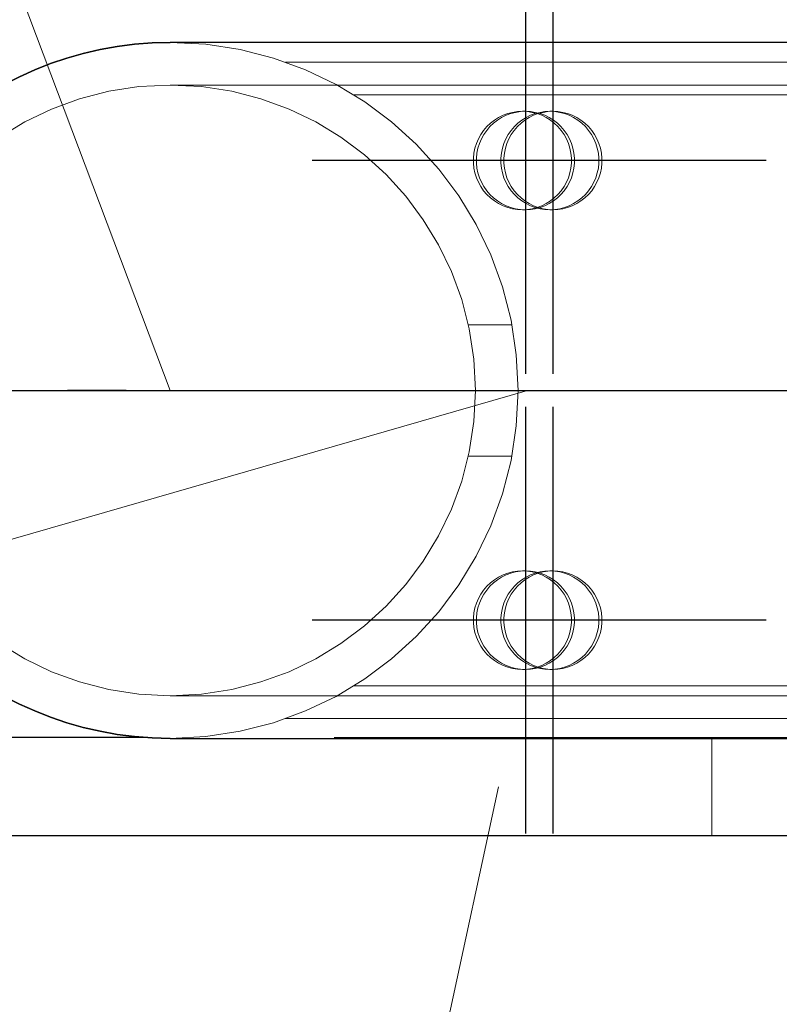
# Model space of a CAD drawing. Header units: millimetres. Extents: x -851 to 2, y 9346 to 10016.
# Tile 206 of 256: x -784.33 to -782.01, y 9759.7 to 9762.7. Entities that reach past the tile are written whole.
import ezdxf

# ---------------------------------------------------------------- set-up
doc = ezdxf.new("R2010")
doc.units = ezdxf.units.MM
doc.header["$LTSCALE"] = 10
doc.linetypes.add('HIDDEN', pattern=[0.375, 0.25, -0.125])
doc.linetypes.add('MITTE', pattern=[2, 1.25, -0.25, 0.25, -0.25])
for name, color, linetype, lineweight in [('PS_Hidden', 2, 'HIDDEN', 9), ('PS_Pos', 1, 'Continuous', 15), ('PS_Shape', 161, 'Continuous', 30), ('PS_SOLID', 7, 'Continuous', 30)]:
    doc.layers.add(name, color=color, linetype=linetype, lineweight=lineweight)
doc.layers.add('PS_Mid', color=5, linetype='MITTE')

# ---------------------------------------------------------------- blocks, each defined once
blk = doc.blocks.new('*X547')
at = {"layer": 'PS_Hidden', "color": 2, "linetype": 'HIDDEN'}
for p, q in [((-783.5168, 9762.5749), (-774.1684, 9762.5749)), ((-781.6917, 9762.5049), (-783.8684, 9762.5049)), ((-783.3084, 9762.4749), (-774.1684, 9762.4749)), ((-782.8401, 9762.418), (-782.8255, 9762.4218)), ((-782.8161, 9762.4218), (-782.8308, 9762.418)), ((-782.8255, 9762.4218), (-782.8105, 9762.4241)), ((-782.8012, 9762.4241), (-782.8161, 9762.4218)), ((-782.8105, 9762.4241), (-782.7954, 9762.4249)), ((-782.7861, 9762.4249), (-782.8012, 9762.4241)), ((-782.7954, 9762.4249), (-782.7803, 9762.4241)), ((-782.7954, 9762.4249), (-782.7861, 9762.4249)), ((-782.771, 9762.4241), (-782.7861, 9762.4249)), ((-782.7803, 9762.4241), (-782.7653, 9762.4218)), ((-782.756, 9762.4218), (-782.771, 9762.4241)), ((-782.7653, 9762.4218), (-782.7507, 9762.418)), ((-782.7563, 9762.418), (-782.7417, 9762.4218)), ((-782.7414, 9762.418), (-782.756, 9762.4218)), ((-782.7324, 9762.4218), (-782.747, 9762.418)), ((-782.7417, 9762.4218), (-782.7267, 9762.4241)), ((-782.7174, 9762.4241), (-782.7324, 9762.4218)), ((-782.7267, 9762.4241), (-782.7116, 9762.4249)), ((-782.7023, 9762.4249), (-782.7174, 9762.4241)), ((-782.7116, 9762.4249), (-782.6965, 9762.4241)), ((-782.7116, 9762.4249), (-782.7023, 9762.4249)), ((-782.6872, 9762.4241), (-782.7023, 9762.4249)), ((-782.6965, 9762.4241), (-782.6816, 9762.4218)), ((-782.6723, 9762.4218), (-782.6872, 9762.4241)), ((-782.6816, 9762.4218), (-782.6669, 9762.418)), ((-782.6576, 9762.418), (-782.6723, 9762.4218)), ((-782.9036, 9762.3782), (-782.8927, 9762.3887)), ((-782.8834, 9762.3887), (-782.8943, 9762.3782)), ((-782.8927, 9762.3887), (-782.8807, 9762.398)), ((-782.8714, 9762.398), (-782.8834, 9762.3887)), ((-782.8807, 9762.398), (-782.8679, 9762.406)), ((-782.8586, 9762.406), (-782.8714, 9762.398)), ((-782.8679, 9762.406), (-782.8543, 9762.4127)), ((-782.845, 9762.4127), (-782.8586, 9762.406)), ((-782.8543, 9762.4127), (-782.8401, 9762.418)), ((-782.8308, 9762.418), (-782.845, 9762.4127)), ((-782.8199, 9762.3782), (-782.8089, 9762.3887)), ((-782.7996, 9762.3887), (-782.8106, 9762.3782)), ((-782.8089, 9762.3887), (-782.797, 9762.398)), ((-782.7877, 9762.398), (-782.7996, 9762.3887)), ((-782.797, 9762.398), (-782.7841, 9762.406)), ((-782.7748, 9762.406), (-782.7877, 9762.398)), ((-782.7841, 9762.406), (-782.7705, 9762.4127)), ((-782.7612, 9762.4127), (-782.7748, 9762.406)), ((-782.7705, 9762.4127), (-782.7563, 9762.418)), ((-782.747, 9762.418), (-782.7612, 9762.4127)), ((-782.7507, 9762.418), (-782.7365, 9762.4127)), ((-782.7272, 9762.4127), (-782.7414, 9762.418)), ((-782.7365, 9762.4127), (-782.7229, 9762.406)), ((-782.7136, 9762.406), (-782.7272, 9762.4127)), ((-782.7229, 9762.406), (-782.7101, 9762.398)), ((-782.7008, 9762.398), (-782.7136, 9762.406)), ((-782.7101, 9762.398), (-782.6981, 9762.3887)), ((-782.6888, 9762.3887), (-782.7008, 9762.398)), ((-782.6981, 9762.3887), (-782.6871, 9762.3782)), ((-782.6778, 9762.3782), (-782.6888, 9762.3887)), ((-782.6669, 9762.418), (-782.6527, 9762.4127)), ((-782.6434, 9762.4127), (-782.6576, 9762.418)), ((-782.6527, 9762.4127), (-782.6392, 9762.406)), ((-782.6299, 9762.406), (-782.6434, 9762.4127)), ((-782.6392, 9762.406), (-782.6263, 9762.398)), ((-782.617, 9762.398), (-782.6299, 9762.406)), ((-782.6263, 9762.398), (-782.6144, 9762.3887)), ((-782.6051, 9762.3887), (-782.617, 9762.398)), ((-782.6144, 9762.3887), (-782.6034, 9762.3782)), ((-782.5941, 9762.3782), (-782.6051, 9762.3887)), ((-782.9221, 9762.3542), (-782.9135, 9762.3667)), ((-782.9135, 9762.3667), (-782.9036, 9762.3782)), ((-782.9042, 9762.3667), (-782.9128, 9762.3542)), ((-782.8943, 9762.3782), (-782.9042, 9762.3667)), ((-782.8384, 9762.3542), (-782.8297, 9762.3667)), ((-782.8297, 9762.3667), (-782.8199, 9762.3782)), ((-782.8204, 9762.3667), (-782.8291, 9762.3542)), ((-782.8106, 9762.3782), (-782.8204, 9762.3667)), ((-782.6871, 9762.3782), (-782.6773, 9762.3667)), ((-782.668, 9762.3667), (-782.6778, 9762.3782)), ((-782.6773, 9762.3667), (-782.6686, 9762.3542)), ((-782.6593, 9762.3542), (-782.668, 9762.3667)), ((-782.6034, 9762.3782), (-782.5935, 9762.3667)), ((-782.5842, 9762.3667), (-782.5941, 9762.3782)), ((-782.5935, 9762.3667), (-782.5849, 9762.3542)), ((-782.5756, 9762.3542), (-782.5842, 9762.3667)), ((-782.9354, 9762.327), (-782.9295, 9762.341)), ((-782.9295, 9762.341), (-782.9221, 9762.3542)), ((-782.9202, 9762.341), (-782.9261, 9762.327)), ((-782.9128, 9762.3542), (-782.9202, 9762.341)), ((-782.8517, 9762.327), (-782.8457, 9762.341)), ((-782.8457, 9762.341), (-782.8384, 9762.3542)), ((-782.8364, 9762.341), (-782.8424, 9762.327)), ((-782.8291, 9762.3542), (-782.8364, 9762.341)), ((-782.6686, 9762.3542), (-782.6613, 9762.341)), ((-782.6613, 9762.341), (-782.6553, 9762.327)), ((-782.652, 9762.341), (-782.6593, 9762.3542)), ((-782.646, 9762.327), (-782.652, 9762.341)), ((-782.5849, 9762.3542), (-782.5776, 9762.341)), ((-782.5776, 9762.341), (-782.5716, 9762.327)), ((-782.5682, 9762.341), (-782.5756, 9762.3542)), ((-782.5623, 9762.327), (-782.5682, 9762.341)), ((-782.943, 9762.2976), (-782.94, 9762.3125)), ((-782.94, 9762.3125), (-782.9354, 9762.327)), ((-782.9307, 9762.3125), (-782.9337, 9762.2976)), ((-782.9261, 9762.327), (-782.9307, 9762.3125)), ((-782.8593, 9762.2976), (-782.8562, 9762.3125)), ((-782.8562, 9762.3125), (-782.8517, 9762.327)), ((-782.8469, 9762.3125), (-782.85, 9762.2976)), ((-782.8424, 9762.327), (-782.8469, 9762.3125)), ((-782.6553, 9762.327), (-782.6508, 9762.3125)), ((-782.6508, 9762.3125), (-782.6478, 9762.2976)), ((-782.6415, 9762.3125), (-782.646, 9762.327)), ((-782.6385, 9762.2976), (-782.6415, 9762.3125)), ((-782.5716, 9762.327), (-782.5671, 9762.3125)), ((-782.5671, 9762.3125), (-782.564, 9762.2976)), ((-782.5578, 9762.3125), (-782.5623, 9762.327)), ((-782.5547, 9762.2976), (-782.5578, 9762.3125)), ((-782.9445, 9762.2825), (-782.943, 9762.2976)), ((-782.9445, 9762.2673), (-782.9445, 9762.2825)), ((-782.9337, 9762.2976), (-782.9352, 9762.2825)), ((-782.9352, 9762.2825), (-782.9352, 9762.2673)), ((-782.8608, 9762.2825), (-782.8593, 9762.2976)), ((-782.8608, 9762.2673), (-782.8608, 9762.2825)), ((-782.85, 9762.2976), (-782.8515, 9762.2825)), ((-782.8515, 9762.2825), (-782.8515, 9762.2673)), ((-782.6478, 9762.2976), (-782.6462, 9762.2825)), ((-782.6462, 9762.2825), (-782.6462, 9762.2673)), ((-782.6369, 9762.2825), (-782.6385, 9762.2976)), ((-782.6369, 9762.2673), (-782.6369, 9762.2825)), ((-782.564, 9762.2976), (-782.5625, 9762.2825)), ((-782.5625, 9762.2825), (-782.5625, 9762.2673)), ((-782.5532, 9762.2825), (-782.5547, 9762.2976)), ((-782.5532, 9762.2673), (-782.5532, 9762.2825)), ((-782.943, 9762.2522), (-782.9445, 9762.2673)), ((-782.94, 9762.2373), (-782.943, 9762.2522)), ((-782.9352, 9762.2673), (-782.9337, 9762.2522)), ((-782.9337, 9762.2522), (-782.9307, 9762.2373)), ((-782.8593, 9762.2522), (-782.8608, 9762.2673)), ((-782.8562, 9762.2373), (-782.8593, 9762.2522)), ((-782.8515, 9762.2673), (-782.85, 9762.2522)), ((-782.85, 9762.2522), (-782.8469, 9762.2373)), ((-782.6478, 9762.2522), (-782.6508, 9762.2373)), ((-782.6462, 9762.2673), (-782.6478, 9762.2522)), ((-782.6415, 9762.2373), (-782.6385, 9762.2522)), ((-782.6385, 9762.2522), (-782.6369, 9762.2673)), ((-782.564, 9762.2522), (-782.5671, 9762.2373)), ((-782.5625, 9762.2673), (-782.564, 9762.2522)), ((-782.5578, 9762.2373), (-782.5547, 9762.2522)), ((-782.5547, 9762.2522), (-782.5532, 9762.2673)), ((-782.9354, 9762.2228), (-782.94, 9762.2373)), ((-782.9295, 9762.2088), (-782.9354, 9762.2228)), ((-782.9307, 9762.2373), (-782.9261, 9762.2228)), ((-782.9221, 9762.1956), (-782.9295, 9762.2088)), ((-782.9261, 9762.2228), (-782.9202, 9762.2088)), ((-782.9202, 9762.2088), (-782.9128, 9762.1956)), ((-782.8517, 9762.2228), (-782.8562, 9762.2373)), ((-782.8457, 9762.2088), (-782.8517, 9762.2228)), ((-782.8469, 9762.2373), (-782.8424, 9762.2228)), ((-782.8384, 9762.1956), (-782.8457, 9762.2088)), ((-782.8424, 9762.2228), (-782.8364, 9762.2088)), ((-782.8364, 9762.2088), (-782.8291, 9762.1956)), ((-782.6613, 9762.2088), (-782.6686, 9762.1956)), ((-782.6553, 9762.2228), (-782.6613, 9762.2088)), ((-782.6593, 9762.1956), (-782.652, 9762.2088)), ((-782.6508, 9762.2373), (-782.6553, 9762.2228)), ((-782.652, 9762.2088), (-782.646, 9762.2228)), ((-782.646, 9762.2228), (-782.6415, 9762.2373)), ((-782.5776, 9762.2088), (-782.5849, 9762.1956)), ((-782.5716, 9762.2228), (-782.5776, 9762.2088)), ((-782.5756, 9762.1956), (-782.5682, 9762.2088)), ((-782.5671, 9762.2373), (-782.5716, 9762.2228)), ((-782.5682, 9762.2088), (-782.5623, 9762.2228)), ((-782.5623, 9762.2228), (-782.5578, 9762.2373)), ((-782.9135, 9762.1831), (-782.9221, 9762.1956)), ((-782.9036, 9762.1716), (-782.9135, 9762.1831)), ((-782.9128, 9762.1956), (-782.9042, 9762.1831)), ((-782.9042, 9762.1831), (-782.8943, 9762.1716)), ((-782.8297, 9762.1831), (-782.8384, 9762.1956)), ((-782.8199, 9762.1716), (-782.8297, 9762.1831)), ((-782.8291, 9762.1956), (-782.8204, 9762.1831)), ((-782.8204, 9762.1831), (-782.8106, 9762.1716)), ((-782.6773, 9762.1831), (-782.6871, 9762.1716)), ((-782.6778, 9762.1716), (-782.668, 9762.1831)), ((-782.6686, 9762.1956), (-782.6773, 9762.1831)), ((-782.668, 9762.1831), (-782.6593, 9762.1956)), ((-782.5935, 9762.1831), (-782.6034, 9762.1716)), ((-782.5941, 9762.1716), (-782.5842, 9762.1831)), ((-782.5849, 9762.1956), (-782.5935, 9762.1831)), ((-782.5842, 9762.1831), (-782.5756, 9762.1956)), ((-782.8927, 9762.1611), (-782.9036, 9762.1716)), ((-782.8943, 9762.1716), (-782.8834, 9762.1611)), ((-782.8807, 9762.1518), (-782.8927, 9762.1611)), ((-782.8834, 9762.1611), (-782.8714, 9762.1518)), ((-782.8679, 9762.1437), (-782.8807, 9762.1518)), ((-782.8714, 9762.1518), (-782.8586, 9762.1437)), ((-782.8089, 9762.1611), (-782.8199, 9762.1716)), ((-782.8106, 9762.1716), (-782.7996, 9762.1611)), ((-782.797, 9762.1518), (-782.8089, 9762.1611)), ((-782.7996, 9762.1611), (-782.7877, 9762.1518)), ((-782.7841, 9762.1437), (-782.797, 9762.1518)), ((-782.7877, 9762.1518), (-782.7748, 9762.1437)), ((-782.7101, 9762.1518), (-782.7229, 9762.1437)), ((-782.7136, 9762.1437), (-782.7008, 9762.1518)), ((-782.6981, 9762.1611), (-782.7101, 9762.1518)), ((-782.7008, 9762.1518), (-782.6888, 9762.1611)), ((-782.6871, 9762.1716), (-782.6981, 9762.1611)), ((-782.6888, 9762.1611), (-782.6778, 9762.1716)), ((-782.6263, 9762.1518), (-782.6392, 9762.1437)), ((-782.6299, 9762.1437), (-782.617, 9762.1518)), ((-782.6144, 9762.1611), (-782.6263, 9762.1518)), ((-782.617, 9762.1518), (-782.6051, 9762.1611)), ((-782.6034, 9762.1716), (-782.6144, 9762.1611)), ((-782.6051, 9762.1611), (-782.5941, 9762.1716)), ((-782.8543, 9762.1371), (-782.8679, 9762.1437)), ((-782.8586, 9762.1437), (-782.845, 9762.1371)), ((-782.8401, 9762.1318), (-782.8543, 9762.1371)), ((-782.845, 9762.1371), (-782.8308, 9762.1318)), ((-782.8255, 9762.128), (-782.8401, 9762.1318)), ((-782.8308, 9762.1318), (-782.8161, 9762.128)), ((-782.8105, 9762.1257), (-782.8255, 9762.128)), ((-782.8161, 9762.128), (-782.8012, 9762.1257)), ((-782.7954, 9762.1249), (-782.8105, 9762.1257)), ((-782.8012, 9762.1257), (-782.7861, 9762.1249)), ((-782.7803, 9762.1257), (-782.7954, 9762.1249)), ((-782.7954, 9762.1249), (-782.7861, 9762.1249)), ((-782.7861, 9762.1249), (-782.771, 9762.1257)), ((-782.7705, 9762.1371), (-782.7841, 9762.1437)), ((-782.7653, 9762.128), (-782.7803, 9762.1257)), ((-782.7748, 9762.1437), (-782.7612, 9762.1371)), ((-782.771, 9762.1257), (-782.756, 9762.128)), ((-782.7563, 9762.1318), (-782.7705, 9762.1371)), ((-782.7507, 9762.1318), (-782.7653, 9762.128)), ((-782.7612, 9762.1371), (-782.747, 9762.1318)), ((-782.7417, 9762.128), (-782.7563, 9762.1318)), ((-782.756, 9762.128), (-782.7414, 9762.1318)), ((-782.7365, 9762.1371), (-782.7507, 9762.1318)), ((-782.747, 9762.1318), (-782.7324, 9762.128)), ((-782.7267, 9762.1257), (-782.7417, 9762.128)), ((-782.7414, 9762.1318), (-782.7272, 9762.1371)), ((-782.7229, 9762.1437), (-782.7365, 9762.1371)), ((-782.7324, 9762.128), (-782.7174, 9762.1257)), ((-782.7272, 9762.1371), (-782.7136, 9762.1437)), ((-782.7116, 9762.1249), (-782.7267, 9762.1257)), ((-782.7174, 9762.1257), (-782.7023, 9762.1249)), ((-782.6965, 9762.1257), (-782.7116, 9762.1249)), ((-782.7116, 9762.1249), (-782.7023, 9762.1249)), ((-782.7023, 9762.1249), (-782.6872, 9762.1257)), ((-782.6816, 9762.128), (-782.6965, 9762.1257)), ((-782.6872, 9762.1257), (-782.6723, 9762.128)), ((-782.6669, 9762.1318), (-782.6816, 9762.128)), ((-782.6723, 9762.128), (-782.6576, 9762.1318)), ((-782.6527, 9762.1371), (-782.6669, 9762.1318)), ((-782.6576, 9762.1318), (-782.6434, 9762.1371)), ((-782.6392, 9762.1437), (-782.6527, 9762.1371)), ((-782.6434, 9762.1371), (-782.6299, 9762.1437)), ((-782.8274, 9761.7749), (-782.9601, 9761.7749)), ((-782.8274, 9761.3749), (-782.9601, 9761.3749)), ((-782.8679, 9761.006), (-782.8543, 9761.0127)), ((-782.845, 9761.0127), (-782.8586, 9761.006)), ((-782.8543, 9761.0127), (-782.8401, 9761.018)), ((-782.8308, 9761.018), (-782.845, 9761.0127)), ((-782.8401, 9761.018), (-782.8255, 9761.0218)), ((-782.8161, 9761.0218), (-782.8308, 9761.018)), ((-782.8255, 9761.0218), (-782.8105, 9761.0241)), ((-782.8012, 9761.0241), (-782.8161, 9761.0218)), ((-782.8105, 9761.0241), (-782.7954, 9761.0249)), ((-782.7861, 9761.0249), (-782.8012, 9761.0241)), ((-782.7954, 9761.0249), (-782.7803, 9761.0241)), ((-782.7954, 9761.0249), (-782.7861, 9761.0249)), ((-782.771, 9761.0241), (-782.7861, 9761.0249)), ((-782.7841, 9761.006), (-782.7705, 9761.0127)), ((-782.7803, 9761.0241), (-782.7653, 9761.0218)), ((-782.7612, 9761.0127), (-782.7748, 9761.006)), ((-782.756, 9761.0218), (-782.771, 9761.0241)), ((-782.7705, 9761.0127), (-782.7563, 9761.018)), ((-782.7653, 9761.0218), (-782.7507, 9761.018)), ((-782.747, 9761.018), (-782.7612, 9761.0127)), ((-782.7563, 9761.018), (-782.7417, 9761.0218)), ((-782.7414, 9761.018), (-782.756, 9761.0218)), ((-782.7507, 9761.018), (-782.7365, 9761.0127)), ((-782.7324, 9761.0218), (-782.747, 9761.018)), ((-782.7417, 9761.0218), (-782.7267, 9761.0241)), ((-782.7272, 9761.0127), (-782.7414, 9761.018)), ((-782.7365, 9761.0127), (-782.7229, 9761.006)), ((-782.7174, 9761.0241), (-782.7324, 9761.0218)), ((-782.7136, 9761.006), (-782.7272, 9761.0127)), ((-782.7267, 9761.0241), (-782.7116, 9761.0249)), ((-782.7023, 9761.0249), (-782.7174, 9761.0241)), ((-782.7116, 9761.0249), (-782.6965, 9761.0241)), ((-782.7116, 9761.0249), (-782.7023, 9761.0249)), ((-782.6872, 9761.0241), (-782.7023, 9761.0249)), ((-782.6965, 9761.0241), (-782.6816, 9761.0218)), ((-782.6723, 9761.0218), (-782.6872, 9761.0241)), ((-782.6816, 9761.0218), (-782.6669, 9761.018)), ((-782.6576, 9761.018), (-782.6723, 9761.0218)), ((-782.6669, 9761.018), (-782.6527, 9761.0127)), ((-782.6434, 9761.0127), (-782.6576, 9761.018)), ((-782.6527, 9761.0127), (-782.6392, 9761.006)), ((-782.6299, 9761.006), (-782.6434, 9761.0127)), ((-782.9036, 9760.9782), (-782.8927, 9760.9887)), ((-782.8834, 9760.9887), (-782.8943, 9760.9782)), ((-782.8927, 9760.9887), (-782.8807, 9760.998)), ((-782.8714, 9760.998), (-782.8834, 9760.9887)), ((-782.8807, 9760.998), (-782.8679, 9761.006)), ((-782.8586, 9761.006), (-782.8714, 9760.998)), ((-782.8199, 9760.9782), (-782.8089, 9760.9887)), ((-782.7996, 9760.9887), (-782.8106, 9760.9782)), ((-782.8089, 9760.9887), (-782.797, 9760.998)), ((-782.7877, 9760.998), (-782.7996, 9760.9887)), ((-782.797, 9760.998), (-782.7841, 9761.006)), ((-782.7748, 9761.006), (-782.7877, 9760.998)), ((-782.7229, 9761.006), (-782.7101, 9760.998)), ((-782.7008, 9760.998), (-782.7136, 9761.006)), ((-782.7101, 9760.998), (-782.6981, 9760.9887)), ((-782.6888, 9760.9887), (-782.7008, 9760.998)), ((-782.6981, 9760.9887), (-782.6871, 9760.9782)), ((-782.6778, 9760.9782), (-782.6888, 9760.9887)), ((-782.6392, 9761.006), (-782.6263, 9760.998)), ((-782.617, 9760.998), (-782.6299, 9761.006)), ((-782.6263, 9760.998), (-782.6144, 9760.9887)), ((-782.6051, 9760.9887), (-782.617, 9760.998)), ((-782.6144, 9760.9887), (-782.6034, 9760.9782)), ((-782.5941, 9760.9782), (-782.6051, 9760.9887)), ((-782.9295, 9760.941), (-782.9221, 9760.9542)), ((-782.9221, 9760.9542), (-782.9135, 9760.9667)), ((-782.9128, 9760.9542), (-782.9202, 9760.941)), ((-782.9135, 9760.9667), (-782.9036, 9760.9782)), ((-782.9042, 9760.9667), (-782.9128, 9760.9542)), ((-782.8943, 9760.9782), (-782.9042, 9760.9667)), ((-782.8457, 9760.941), (-782.8384, 9760.9542)), ((-782.8384, 9760.9542), (-782.8297, 9760.9667)), ((-782.8291, 9760.9542), (-782.8364, 9760.941)), ((-782.8297, 9760.9667), (-782.8199, 9760.9782)), ((-782.8204, 9760.9667), (-782.8291, 9760.9542)), ((-782.8106, 9760.9782), (-782.8204, 9760.9667)), ((-782.6871, 9760.9782), (-782.6773, 9760.9667)), ((-782.668, 9760.9667), (-782.6778, 9760.9782)), ((-782.6773, 9760.9667), (-782.6686, 9760.9542)), ((-782.6686, 9760.9542), (-782.6613, 9760.941)), ((-782.6593, 9760.9542), (-782.668, 9760.9667)), ((-782.652, 9760.941), (-782.6593, 9760.9542)), ((-782.6034, 9760.9782), (-782.5935, 9760.9667)), ((-782.5842, 9760.9667), (-782.5941, 9760.9782)), ((-782.5935, 9760.9667), (-782.5849, 9760.9542)), ((-782.5849, 9760.9542), (-782.5776, 9760.941)), ((-782.5756, 9760.9542), (-782.5842, 9760.9667)), ((-782.5682, 9760.941), (-782.5756, 9760.9542)), ((-782.94, 9760.9125), (-782.9354, 9760.927)), ((-782.9354, 9760.927), (-782.9295, 9760.941)), ((-782.9261, 9760.927), (-782.9307, 9760.9125)), ((-782.9202, 9760.941), (-782.9261, 9760.927)), ((-782.8562, 9760.9125), (-782.8517, 9760.927)), ((-782.8517, 9760.927), (-782.8457, 9760.941)), ((-782.8424, 9760.927), (-782.8469, 9760.9125)), ((-782.8364, 9760.941), (-782.8424, 9760.927)), ((-782.6613, 9760.941), (-782.6553, 9760.927)), ((-782.6553, 9760.927), (-782.6508, 9760.9125)), ((-782.646, 9760.927), (-782.652, 9760.941)), ((-782.6415, 9760.9125), (-782.646, 9760.927)), ((-782.5776, 9760.941), (-782.5716, 9760.927)), ((-782.5716, 9760.927), (-782.5671, 9760.9125)), ((-782.5623, 9760.927), (-782.5682, 9760.941)), ((-782.5578, 9760.9125), (-782.5623, 9760.927)), ((-782.9445, 9760.8825), (-782.943, 9760.8976)), ((-782.943, 9760.8976), (-782.94, 9760.9125)), ((-782.9337, 9760.8976), (-782.9352, 9760.8825)), ((-782.9307, 9760.9125), (-782.9337, 9760.8976)), ((-782.8608, 9760.8825), (-782.8593, 9760.8976)), ((-782.8593, 9760.8976), (-782.8562, 9760.9125)), ((-782.85, 9760.8976), (-782.8515, 9760.8825)), ((-782.8469, 9760.9125), (-782.85, 9760.8976)), ((-782.6508, 9760.9125), (-782.6478, 9760.8976)), ((-782.6478, 9760.8976), (-782.6462, 9760.8825)), ((-782.6385, 9760.8976), (-782.6415, 9760.9125)), ((-782.6369, 9760.8825), (-782.6385, 9760.8976)), ((-782.5671, 9760.9125), (-782.564, 9760.8976)), ((-782.564, 9760.8976), (-782.5625, 9760.8825)), ((-782.5547, 9760.8976), (-782.5578, 9760.9125)), ((-782.5532, 9760.8825), (-782.5547, 9760.8976)), ((-782.9445, 9760.8673), (-782.9445, 9760.8825)), ((-782.943, 9760.8522), (-782.9445, 9760.8673)), ((-782.9352, 9760.8825), (-782.9352, 9760.8673)), ((-782.9352, 9760.8673), (-782.9337, 9760.8522)), ((-782.8608, 9760.8673), (-782.8608, 9760.8825)), ((-782.8593, 9760.8522), (-782.8608, 9760.8673)), ((-782.8515, 9760.8825), (-782.8515, 9760.8673)), ((-782.8515, 9760.8673), (-782.85, 9760.8522)), ((-782.6462, 9760.8673), (-782.6478, 9760.8522)), ((-782.6462, 9760.8825), (-782.6462, 9760.8673)), ((-782.6385, 9760.8522), (-782.6369, 9760.8673)), ((-782.6369, 9760.8673), (-782.6369, 9760.8825)), ((-782.5625, 9760.8673), (-782.564, 9760.8522)), ((-782.5625, 9760.8825), (-782.5625, 9760.8673)), ((-782.5547, 9760.8522), (-782.5532, 9760.8673)), ((-782.5532, 9760.8673), (-782.5532, 9760.8825)), ((-782.94, 9760.8373), (-782.943, 9760.8522)), ((-782.9354, 9760.8228), (-782.94, 9760.8373)), ((-782.9337, 9760.8522), (-782.9307, 9760.8373)), ((-782.9307, 9760.8373), (-782.9261, 9760.8228)), ((-782.8562, 9760.8373), (-782.8593, 9760.8522)), ((-782.8517, 9760.8228), (-782.8562, 9760.8373)), ((-782.85, 9760.8522), (-782.8469, 9760.8373)), ((-782.8469, 9760.8373), (-782.8424, 9760.8228)), ((-782.6508, 9760.8373), (-782.6553, 9760.8228)), ((-782.6478, 9760.8522), (-782.6508, 9760.8373)), ((-782.646, 9760.8228), (-782.6415, 9760.8373)), ((-782.6415, 9760.8373), (-782.6385, 9760.8522)), ((-782.5671, 9760.8373), (-782.5716, 9760.8228)), ((-782.564, 9760.8522), (-782.5671, 9760.8373)), ((-782.5623, 9760.8228), (-782.5578, 9760.8373)), ((-782.5578, 9760.8373), (-782.5547, 9760.8522)), ((-782.9295, 9760.8088), (-782.9354, 9760.8228)), ((-782.9221, 9760.7956), (-782.9295, 9760.8088)), ((-782.9261, 9760.8228), (-782.9202, 9760.8088)), ((-782.9202, 9760.8088), (-782.9128, 9760.7956)), ((-782.8457, 9760.8088), (-782.8517, 9760.8228)), ((-782.8384, 9760.7956), (-782.8457, 9760.8088)), ((-782.8424, 9760.8228), (-782.8364, 9760.8088)), ((-782.8364, 9760.8088), (-782.8291, 9760.7956)), ((-782.6613, 9760.8088), (-782.6686, 9760.7956)), ((-782.6553, 9760.8228), (-782.6613, 9760.8088)), ((-782.6593, 9760.7956), (-782.652, 9760.8088)), ((-782.652, 9760.8088), (-782.646, 9760.8228)), ((-782.5776, 9760.8088), (-782.5849, 9760.7956)), ((-782.5716, 9760.8228), (-782.5776, 9760.8088)), ((-782.5756, 9760.7956), (-782.5682, 9760.8088)), ((-782.5682, 9760.8088), (-782.5623, 9760.8228)), ((-782.9135, 9760.7831), (-782.9221, 9760.7956)), ((-782.9036, 9760.7716), (-782.9135, 9760.7831)), ((-782.9128, 9760.7956), (-782.9042, 9760.7831)), ((-782.9042, 9760.7831), (-782.8943, 9760.7716)), ((-782.8927, 9760.7611), (-782.9036, 9760.7716)), ((-782.8943, 9760.7716), (-782.8834, 9760.7611)), ((-782.8297, 9760.7831), (-782.8384, 9760.7956)), ((-782.8199, 9760.7716), (-782.8297, 9760.7831)), ((-782.8291, 9760.7956), (-782.8204, 9760.7831)), ((-782.8204, 9760.7831), (-782.8106, 9760.7716)), ((-782.8089, 9760.7611), (-782.8199, 9760.7716)), ((-782.8106, 9760.7716), (-782.7996, 9760.7611)), ((-782.6871, 9760.7716), (-782.6981, 9760.7611)), ((-782.6888, 9760.7611), (-782.6778, 9760.7716)), ((-782.6773, 9760.7831), (-782.6871, 9760.7716)), ((-782.6778, 9760.7716), (-782.668, 9760.7831)), ((-782.6686, 9760.7956), (-782.6773, 9760.7831)), ((-782.668, 9760.7831), (-782.6593, 9760.7956)), ((-782.6034, 9760.7716), (-782.6144, 9760.7611)), ((-782.6051, 9760.7611), (-782.5941, 9760.7716)), ((-782.5935, 9760.7831), (-782.6034, 9760.7716)), ((-782.5941, 9760.7716), (-782.5842, 9760.7831)), ((-782.5849, 9760.7956), (-782.5935, 9760.7831)), ((-782.5842, 9760.7831), (-782.5756, 9760.7956)), ((-782.8807, 9760.7518), (-782.8927, 9760.7611)), ((-782.8834, 9760.7611), (-782.8714, 9760.7518)), ((-782.8679, 9760.7437), (-782.8807, 9760.7518)), ((-782.8714, 9760.7518), (-782.8586, 9760.7437)), ((-782.8543, 9760.7371), (-782.8679, 9760.7437)), ((-782.8586, 9760.7437), (-782.845, 9760.7371)), ((-782.797, 9760.7518), (-782.8089, 9760.7611)), ((-782.7996, 9760.7611), (-782.7877, 9760.7518)), ((-782.7841, 9760.7437), (-782.797, 9760.7518)), ((-782.7877, 9760.7518), (-782.7748, 9760.7437)), ((-782.7705, 9760.7371), (-782.7841, 9760.7437)), ((-782.7748, 9760.7437), (-782.7612, 9760.7371)), ((-782.7229, 9760.7437), (-782.7365, 9760.7371)), ((-782.7272, 9760.7371), (-782.7136, 9760.7437)), ((-782.7101, 9760.7518), (-782.7229, 9760.7437)), ((-782.7136, 9760.7437), (-782.7008, 9760.7518)), ((-782.6981, 9760.7611), (-782.7101, 9760.7518)), ((-782.7008, 9760.7518), (-782.6888, 9760.7611)), ((-782.6392, 9760.7437), (-782.6527, 9760.7371)), ((-782.6434, 9760.7371), (-782.6299, 9760.7437)), ((-782.6263, 9760.7518), (-782.6392, 9760.7437)), ((-782.6299, 9760.7437), (-782.617, 9760.7518)), ((-782.6144, 9760.7611), (-782.6263, 9760.7518)), ((-782.617, 9760.7518), (-782.6051, 9760.7611)), ((-782.8401, 9760.7318), (-782.8543, 9760.7371)), ((-782.845, 9760.7371), (-782.8308, 9760.7318)), ((-782.8255, 9760.728), (-782.8401, 9760.7318)), ((-782.8308, 9760.7318), (-782.8161, 9760.728)), ((-782.8105, 9760.7257), (-782.8255, 9760.728)), ((-782.8161, 9760.728), (-782.8012, 9760.7257)), ((-782.7954, 9760.7249), (-782.8105, 9760.7257)), ((-782.8012, 9760.7257), (-782.7861, 9760.7249)), ((-782.7803, 9760.7257), (-782.7954, 9760.7249)), ((-782.7954, 9760.7249), (-782.7861, 9760.7249)), ((-782.7861, 9760.7249), (-782.771, 9760.7257)), ((-782.7653, 9760.728), (-782.7803, 9760.7257)), ((-782.771, 9760.7257), (-782.756, 9760.728)), ((-782.7563, 9760.7318), (-782.7705, 9760.7371)), ((-782.7507, 9760.7318), (-782.7653, 9760.728)), ((-782.7612, 9760.7371), (-782.747, 9760.7318)), ((-782.7417, 9760.728), (-782.7563, 9760.7318)), ((-782.756, 9760.728), (-782.7414, 9760.7318)), ((-782.7365, 9760.7371), (-782.7507, 9760.7318)), ((-782.747, 9760.7318), (-782.7324, 9760.728)), ((-782.7267, 9760.7257), (-782.7417, 9760.728)), ((-782.7414, 9760.7318), (-782.7272, 9760.7371)), ((-782.7324, 9760.728), (-782.7174, 9760.7257)), ((-782.7116, 9760.7249), (-782.7267, 9760.7257)), ((-782.7174, 9760.7257), (-782.7023, 9760.7249)), ((-782.6965, 9760.7257), (-782.7116, 9760.7249)), ((-782.7116, 9760.7249), (-782.7023, 9760.7249)), ((-782.7023, 9760.7249), (-782.6872, 9760.7257)), ((-782.6816, 9760.728), (-782.6965, 9760.7257)), ((-782.6872, 9760.7257), (-782.6723, 9760.728)), ((-782.6669, 9760.7318), (-782.6816, 9760.728)), ((-782.6723, 9760.728), (-782.6576, 9760.7318)), ((-782.6527, 9760.7371), (-782.6669, 9760.7318)), ((-782.6576, 9760.7318), (-782.6434, 9760.7371)), ((-783.3084, 9760.6749), (-774.1684, 9760.6749)), ((-783.8684, 9760.6449), (-781.6917, 9760.6449)), ((-783.5168, 9760.5749), (-774.1684, 9760.5749)), ((-780.8684, 9760.5177), (-783.9456, 9760.5177)), ((-782.2184, 9760.2177), (-782.2184, 9760.5177))]:
    blk.add_line(p, q, dxfattribs=at)
at = {"layer": 'PS_Hidden', "color": 2}
blk.add_circle((-783.8684, 9761.5749), 0.93, dxfattribs=at)
at = {"layer": 'PS_Hidden', "color": 2, "extrusion": (0, 0, -1)}
blk.add_circle((783.8684, 9761.5749), 0.93, dxfattribs=at)
at = {"layer": 'PS_Hidden'}
for start, end in [(0, 90), (270, 0)]:
    blk.add_arc((-783.8684, 9761.5749), 1.06, start, end, dxfattribs=at)
at = {"layer": 'PS_Hidden', "extrusion": (0, 0, -1)}
for start, end in [(90, 180), (180, 270)]:
    blk.add_arc((783.8684, 9761.5749), 1.06, start, end, dxfattribs=at)
at = {"layer": 'PS_Mid', "color": 5, "linetype": 'MITTE'}
for p, q in [((-782.7861, 9762.9249), (-782.7861, 9761.6249)), ((-782.7023, 9762.9249), (-782.7023, 9761.6249)), ((-782.1361, 9762.2749), (-783.4361, 9762.2749)), ((-782.0523, 9762.2749), (-783.3523, 9762.2749)), ((-786.0525, 9761.5749), (-731.6843, 9761.5749)), ((-484.0025, 9761.5749), (-784.1809, 9761.5749)), ((-783.8684, 9761.5749), (-783.8684, 9761.5749)), ((-783.4619, 9761.5749), (-782.3084, 9761.5749)), ((-782.7861, 9761.5249), (-782.7861, 9760.2249)), ((-782.7023, 9761.5249), (-782.7023, 9760.2249)), ((-782.1361, 9760.8749), (-783.4361, 9760.8749)), ((-782.0523, 9760.8749), (-783.3523, 9760.8749))]:
    blk.add_line(p, q, dxfattribs=at)
at = {"layer": 'PS_SOLID', "color": 7, "linetype": 'Continuous'}
for p, q in [((-781.6917, 9762.6349), (-783.8684, 9762.6349)), ((-783.9456, 9760.5177), (-784.8684, 9760.5177)), ((-783.8684, 9760.5149), (-781.6917, 9760.5149)), ((-780.8684, 9760.2177), (-784.8684, 9760.2177))]:
    blk.add_line(p, q, dxfattribs=at)
at = {"layer": 'PS_SOLID', "extrusion": (0, 0, -1)}
blk.add_arc((783.8684, 9761.5749), 1.06, 270, 90, dxfattribs=at)
at = {"layer": 'PS_SOLID'}
blk.add_arc((-783.8684, 9761.5749), 1.06, 90, 270, dxfattribs=at)
blk = doc.blocks.new('*X624')
at = {"color": 1}
blk.add_line((-782.8684, 9760.3677), (-783.893, 9755.6141), dxfattribs=at)
blk = doc.blocks.new('*X625')
at = {"color": 1}
blk.add_line((-782.78, 9761.5749), (-786.5486, 9760.4875), dxfattribs=at)
blk = doc.blocks.new('*X626')
at = {"color": 1}
blk.add_line((-783.8684, 9761.5749), (-785.199, 9765.0999), dxfattribs=at)

msp = doc.modelspace()

# ---------------------------------------------------------------- block references
at = {"layer": 'PS_Pos'}
for name in ['*X626', '*X625', '*X624']:
    msp.add_blockref(name, (0, 0), dxfattribs=at)
at = {"layer": 'PS_Shape', "color": 31}
msp.add_blockref('*X547', (0, 0), dxfattribs=at)

doc.saveas('drawing.dxf')
